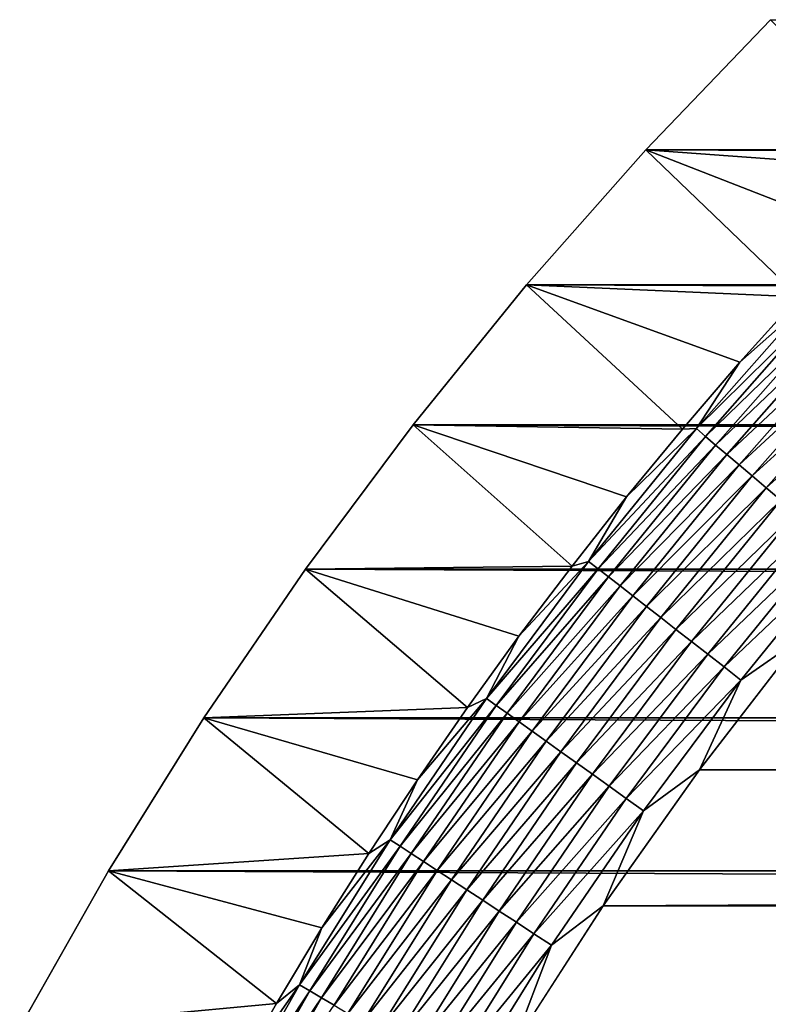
# Model space of a CAD drawing. Extents: x -260 to 260, y -882 to 882.
# Tile 190 of 234: x -252 to -240, y 846 to 862. Entities that reach past the tile are written whole.
import ezdxf

# ---------------------------------------------------------------- set-up
doc = ezdxf.new("R2010")
doc.units = 0
doc.header["$LTSCALE"] = 21.359881
for name, color, linetype in [('1', 7, 'CONTINUOUS'), ('2', 7, 'CONTINUOUS'), ('46', 7, 'CONTINUOUS'), ('53', 7, 'CONTINUOUS')]:
    doc.layers.add(name, color=color, linetype=linetype)

msp = doc.modelspace()

# ---------------------------------------------------------------- linework, layer by layer
at = {"layer": '1', "color": 7, "linetype": 'CONTINUOUS'}
for points in [[(-239.646, 851.779), (-241.27, 849.679), (239.646, 851.779), (-239.646, 851.779)], [(239.646, 851.779), (-241.27, 849.679), (241.27, 849.679), (239.646, 851.779)], [(-241.27, 849.679), (-242.802, 847.512), (241.27, 849.679), (-241.27, 849.679)], [(241.27, 849.679), (-242.802, 847.512), (242.802, 847.512), (241.27, 849.679)], [(-242.802, 847.512), (-244.242, 845.282), (242.802, 847.512), (-242.802, 847.512)], [(242.802, 847.512), (-244.242, 845.282), (244.242, 845.282), (242.802, 847.512)]]:
    msp.add_3dface(points, dxfattribs=at)
at = {"layer": '2', "color": 7, "linetype": 'CONTINUOUS'}
for points in [[(-240.135, 861.635, -9), (242.123, 859.562, -9), (-242.123, 859.562, -9), (-240.135, 861.635, -9)], [(-242.123, 859.562, -9), (244.025, 857.41, -9), (-244.025, 857.41, -9), (-242.123, 859.562, -9)], [(242.123, 859.562, -9), (244.025, 857.41, -9), (-242.123, 859.562, -9), (242.123, 859.562, -9)], [(-244.025, 857.41, -9), (245.835, 855.18, -9), (-245.835, 855.18, -9), (-244.025, 857.41, -9)], [(244.025, 857.41, -9), (245.835, 855.18, -9), (-244.025, 857.41, -9), (244.025, 857.41, -9)], [(-245.835, 855.18, -9), (247.552, 852.877, -9), (-247.552, 852.877, -9), (-245.835, 855.18, -9)], [(245.835, 855.18, -9), (247.552, 852.877, -9), (-245.835, 855.18, -9), (245.835, 855.18, -9)], [(-247.552, 852.877, -9), (249.172, 850.506, -9), (-249.172, 850.506, -9), (-247.552, 852.877, -9)], [(247.552, 852.877, -9), (249.172, 850.506, -9), (-247.552, 852.877, -9), (247.552, 852.877, -9)], [(-249.172, 850.506, -9), (250.693, 848.069, -9), (-250.693, 848.069, -9), (-249.172, 850.506, -9)], [(249.172, 850.506, -9), (250.693, 848.069, -9), (-249.172, 850.506, -9), (249.172, 850.506, -9)], [(-250.693, 848.069, -9), (252.112, 845.572, -9), (-252.112, 845.572, -9), (-250.693, 848.069, -9)], [(250.693, 848.069, -9), (252.112, 845.572, -9), (-250.693, 848.069, -9), (250.693, 848.069, -9)]]:
    msp.add_3dface(points, dxfattribs=at)
at = {"layer": '46', "color": 7, "linetype": 'CONTINUOUS'}
for points in [[(-240.135, 861.635, -9), (-242.123, 859.562, -9), (-237.743, 859.243, -2.215), (-240.135, 861.635, -9)], [(-242.123, 859.562, -9), (-244.025, 857.41, -9), (-239.685, 857.217, -2.215), (-242.123, 859.562, -9)], [(-237.743, 859.243, -2.215), (-242.123, 859.562, -9), (-238.725, 858.24, -2.215), (-237.743, 859.243, -2.215)], [(-238.725, 858.24, -2.215), (-242.123, 859.562, -9), (-239.685, 857.217, -2.215), (-238.725, 858.24, -2.215)], [(-244.025, 857.41, -9), (-245.835, 855.18, -9), (-241.539, 855.11, -2.215), (-244.025, 857.41, -9)], [(-239.685, 857.217, -2.215), (-244.025, 857.41, -9), (-240.623, 856.174, -2.215), (-239.685, 857.217, -2.215)], [(-240.623, 856.174, -2.215), (-244.025, 857.41, -9), (-241.539, 855.11, -2.215), (-240.623, 856.174, -2.215)], [(-245.835, 855.18, -9), (-247.552, 852.877, -9), (-243.301, 852.927, -2.215), (-245.835, 855.18, -9)], [(-241.539, 855.11, -2.215), (-245.835, 855.18, -9), (-242.432, 854.028, -2.215), (-241.539, 855.11, -2.215)], [(-242.432, 854.028, -2.215), (-245.835, 855.18, -9), (-243.301, 852.927, -2.215), (-242.432, 854.028, -2.215)], [(-247.552, 852.877, -9), (-249.172, 850.506, -9), (-244.97, 850.671, -2.215), (-247.552, 852.877, -9)], [(-243.301, 852.927, -2.215), (-247.552, 852.877, -9), (-244.148, 851.808, -2.215), (-243.301, 852.927, -2.215)], [(-244.148, 851.808, -2.215), (-247.552, 852.877, -9), (-244.97, 850.671, -2.215), (-244.148, 851.808, -2.215)], [(-244.97, 850.671, -2.215), (-249.172, 850.506, -9), (-245.768, 849.517, -2.215), (-244.97, 850.671, -2.215)], [(-249.172, 850.506, -9), (-250.693, 848.069, -9), (-246.542, 848.346, -2.215), (-249.172, 850.506, -9)], [(-245.768, 849.517, -2.215), (-249.172, 850.506, -9), (-246.542, 848.346, -2.215), (-245.768, 849.517, -2.215)], [(-246.542, 848.346, -2.215), (-250.693, 848.069, -9), (-247.29, 847.159, -2.215), (-246.542, 848.346, -2.215)], [(-250.693, 848.069, -9), (-252.112, 845.572, -9), (-248.013, 845.956, -2.215), (-250.693, 848.069, -9)], [(-247.29, 847.159, -2.215), (-250.693, 848.069, -9), (-248.013, 845.956, -2.215), (-247.29, 847.159, -2.215)], [(-248.013, 845.956, -2.215), (-252.112, 845.572, -9), (-248.71, 844.739, -2.215), (-248.013, 845.956, -2.215)]]:
    msp.add_3dface(points, dxfattribs=at)
at = {"layer": '53', "color": 7, "linetype": 'CONTINUOUS'}
for points in [[(-239.685, 857.217, -2.215), (-240.623, 856.174, -2.215), (-239.513, 857.16, -1.917), (-239.685, 857.217, -2.215)], [(-240.623, 856.174, -2.215), (-241.317, 855.117, -1.917), (-239.513, 857.16, -1.917), (-240.623, 856.174, -2.215)], [(-241.317, 855.117, -1.917), (-239.373, 857.031, -1.633), (-239.513, 857.16, -1.917), (-241.317, 855.117, -1.917)], [(-241.172, 854.994, -1.633), (-239.373, 857.031, -1.633), (-241.317, 855.117, -1.917), (-241.172, 854.994, -1.633)], [(-241.172, 854.994, -1.633), (-239.216, 856.886, -1.367), (-239.373, 857.031, -1.633), (-241.172, 854.994, -1.633)], [(-241.01, 854.856, -1.367), (-239.216, 856.886, -1.367), (-241.172, 854.994, -1.633), (-241.01, 854.856, -1.367)], [(-241.01, 854.856, -1.367), (-239.043, 856.727, -1.12), (-239.216, 856.886, -1.367), (-241.01, 854.856, -1.367)], [(-240.83, 854.704, -1.12), (-239.043, 856.727, -1.12), (-241.01, 854.856, -1.367), (-240.83, 854.704, -1.12)], [(-240.83, 854.704, -1.12), (-238.855, 856.554, -0.894), (-239.043, 856.727, -1.12), (-240.83, 854.704, -1.12)], [(-240.635, 854.539, -0.894), (-238.855, 856.554, -0.894), (-240.83, 854.704, -1.12), (-240.635, 854.539, -0.894)], [(-240.635, 854.539, -0.894), (-238.654, 856.368, -0.69), (-238.855, 856.554, -0.894), (-240.635, 854.539, -0.894)], [(-240.426, 854.362, -0.69), (-238.654, 856.368, -0.69), (-240.635, 854.539, -0.894), (-240.426, 854.362, -0.69)], [(-240.426, 854.362, -0.69), (-238.44, 856.172, -0.511), (-238.654, 856.368, -0.69), (-240.426, 854.362, -0.69)], [(-240.623, 856.174, -2.215), (-241.539, 855.11, -2.215), (-241.317, 855.117, -1.917), (-240.623, 856.174, -2.215)], [(-240.204, 854.174, -0.511), (-238.44, 856.172, -0.511), (-240.426, 854.362, -0.69), (-240.204, 854.174, -0.511)], [(-240.204, 854.174, -0.511), (-238.216, 855.966, -0.357), (-238.44, 856.172, -0.511), (-240.204, 854.174, -0.511)], [(-239.972, 853.977, -0.357), (-238.216, 855.966, -0.357), (-240.204, 854.174, -0.511), (-239.972, 853.977, -0.357)], [(-242.432, 854.028, -2.215), (-243.036, 853.001, -1.917), (-241.317, 855.117, -1.917), (-242.432, 854.028, -2.215)], [(-243.036, 853.001, -1.917), (-241.172, 854.994, -1.633), (-241.317, 855.117, -1.917), (-243.036, 853.001, -1.917)], [(-242.886, 852.884, -1.633), (-241.172, 854.994, -1.633), (-243.036, 853.001, -1.917), (-242.886, 852.884, -1.633)], [(-242.886, 852.884, -1.633), (-241.01, 854.856, -1.367), (-241.172, 854.994, -1.633), (-242.886, 852.884, -1.633)], [(-241.539, 855.11, -2.215), (-242.432, 854.028, -2.215), (-241.317, 855.117, -1.917), (-241.539, 855.11, -2.215)], [(-242.717, 852.753, -1.367), (-241.01, 854.856, -1.367), (-242.886, 852.884, -1.633), (-242.717, 852.753, -1.367)], [(-242.717, 852.753, -1.367), (-240.83, 854.704, -1.12), (-241.01, 854.856, -1.367), (-242.717, 852.753, -1.367)], [(-242.531, 852.609, -1.12), (-240.83, 854.704, -1.12), (-242.717, 852.753, -1.367), (-242.531, 852.609, -1.12)], [(-242.531, 852.609, -1.12), (-240.635, 854.539, -0.894), (-240.83, 854.704, -1.12), (-242.531, 852.609, -1.12)], [(-242.33, 852.452, -0.894), (-240.635, 854.539, -0.894), (-242.531, 852.609, -1.12), (-242.33, 852.452, -0.894)], [(-242.33, 852.452, -0.894), (-240.426, 854.362, -0.69), (-240.635, 854.539, -0.894), (-242.33, 852.452, -0.894)], [(-242.114, 852.283, -0.69), (-240.426, 854.362, -0.69), (-242.33, 852.452, -0.894), (-242.114, 852.283, -0.69)], [(-242.114, 852.283, -0.69), (-240.204, 854.174, -0.511), (-240.426, 854.362, -0.69), (-242.114, 852.283, -0.69)], [(-241.885, 852.105, -0.511), (-240.204, 854.174, -0.511), (-242.114, 852.283, -0.69), (-241.885, 852.105, -0.511)], [(-241.885, 852.105, -0.511), (-239.972, 853.977, -0.357), (-240.204, 854.174, -0.511), (-241.885, 852.105, -0.511)], [(-242.432, 854.028, -2.215), (-243.301, 852.927, -2.215), (-243.036, 853.001, -1.917), (-242.432, 854.028, -2.215)], [(-241.644, 851.918, -0.357), (-239.972, 853.977, -0.357), (-241.885, 852.105, -0.511), (-241.644, 851.918, -0.357)], [(-241.644, 851.918, -0.357), (-239.73, 853.773, -0.229), (-239.972, 853.977, -0.357), (-241.644, 851.918, -0.357)], [(-241.394, 851.724, -0.229), (-239.73, 853.773, -0.229), (-241.644, 851.918, -0.357), (-241.394, 851.724, -0.229)], [(-241.394, 851.724, -0.229), (-239.482, 853.562, -0.129), (-239.73, 853.773, -0.229), (-241.394, 851.724, -0.229)], [(-241.137, 851.523, -0.129), (-239.482, 853.562, -0.129), (-241.394, 851.724, -0.229), (-241.137, 851.523, -0.129)], [(-241.137, 851.523, -0.129), (-239.227, 853.346, -0.057), (-239.482, 853.562, -0.129), (-241.137, 851.523, -0.129)], [(-240.874, 851.318, -0.057), (-239.227, 853.346, -0.057), (-241.137, 851.523, -0.129), (-240.874, 851.318, -0.057)], [(-240.874, 851.318, -0.057), (-238.969, 853.127, -0.014), (-239.227, 853.346, -0.057), (-240.874, 851.318, -0.057)], [(-240.607, 851.11, -0.014), (-238.969, 853.127, -0.014), (-240.874, 851.318, -0.057), (-240.607, 851.11, -0.014)], [(-240.607, 851.11, -0.014), (-239.646, 851.779), (-238.969, 853.127, -0.014), (-240.607, 851.11, -0.014)], [(-244.148, 851.808, -2.215), (-244.665, 850.816, -1.917), (-243.036, 853.001, -1.917), (-244.148, 851.808, -2.215)], [(-244.665, 850.816, -1.917), (-242.886, 852.884, -1.633), (-243.036, 853.001, -1.917), (-244.665, 850.816, -1.917)], [(-243.301, 852.927, -2.215), (-244.148, 851.808, -2.215), (-243.036, 853.001, -1.917), (-243.301, 852.927, -2.215)], [(-244.51, 850.706, -1.633), (-242.886, 852.884, -1.633), (-244.665, 850.816, -1.917), (-244.51, 850.706, -1.633)], [(-244.51, 850.706, -1.633), (-242.717, 852.753, -1.367), (-242.886, 852.884, -1.633), (-244.51, 850.706, -1.633)], [(-244.336, 850.581, -1.367), (-242.717, 852.753, -1.367), (-244.51, 850.706, -1.633), (-244.336, 850.581, -1.367)], [(-244.336, 850.581, -1.367), (-242.531, 852.609, -1.12), (-242.717, 852.753, -1.367), (-244.336, 850.581, -1.367)], [(-244.145, 850.445, -1.12), (-242.531, 852.609, -1.12), (-244.336, 850.581, -1.367), (-244.145, 850.445, -1.12)], [(-244.145, 850.445, -1.12), (-242.33, 852.452, -0.894), (-242.531, 852.609, -1.12), (-244.145, 850.445, -1.12)], [(-243.937, 850.296, -0.894), (-242.33, 852.452, -0.894), (-244.145, 850.445, -1.12), (-243.937, 850.296, -0.894)], [(-243.937, 850.296, -0.894), (-242.114, 852.283, -0.69), (-242.33, 852.452, -0.894), (-243.937, 850.296, -0.894)], [(-243.714, 850.137, -0.69), (-242.114, 852.283, -0.69), (-243.937, 850.296, -0.894), (-243.714, 850.137, -0.69)], [(-243.714, 850.137, -0.69), (-241.885, 852.105, -0.511), (-242.114, 852.283, -0.69), (-243.714, 850.137, -0.69)], [(-243.478, 849.968, -0.511), (-241.885, 852.105, -0.511), (-243.714, 850.137, -0.69), (-243.478, 849.968, -0.511)], [(-243.478, 849.968, -0.511), (-241.644, 851.918, -0.357), (-241.885, 852.105, -0.511), (-243.478, 849.968, -0.511)], [(-243.23, 849.791, -0.357), (-241.644, 851.918, -0.357), (-243.478, 849.968, -0.511), (-243.23, 849.791, -0.357)], [(-243.23, 849.791, -0.357), (-241.394, 851.724, -0.229), (-241.644, 851.918, -0.357), (-243.23, 849.791, -0.357)], [(-244.148, 851.808, -2.215), (-244.97, 850.671, -2.215), (-244.665, 850.816, -1.917), (-244.148, 851.808, -2.215)], [(-242.972, 849.608, -0.229), (-241.394, 851.724, -0.229), (-243.23, 849.791, -0.357), (-242.972, 849.608, -0.229)], [(-242.972, 849.608, -0.229), (-241.137, 851.523, -0.129), (-241.394, 851.724, -0.229), (-242.972, 849.608, -0.229)], [(-241.27, 849.679), (-239.646, 851.779), (-240.607, 851.11, -0.014), (-241.27, 849.679)], [(-242.707, 849.418, -0.129), (-241.137, 851.523, -0.129), (-242.972, 849.608, -0.229), (-242.707, 849.418, -0.129)], [(-242.707, 849.418, -0.129), (-240.874, 851.318, -0.057), (-241.137, 851.523, -0.129), (-242.707, 849.418, -0.129)], [(-242.435, 849.224, -0.057), (-240.874, 851.318, -0.057), (-242.707, 849.418, -0.129), (-242.435, 849.224, -0.057)], [(-242.435, 849.224, -0.057), (-240.607, 851.11, -0.014), (-240.874, 851.318, -0.057), (-242.435, 849.224, -0.057)], [(-242.16, 849.027, -0.014), (-240.607, 851.11, -0.014), (-242.435, 849.224, -0.057), (-242.16, 849.027, -0.014)], [(-242.16, 849.027, -0.014), (-241.27, 849.679), (-240.607, 851.11, -0.014), (-242.16, 849.027, -0.014)], [(-245.768, 849.517, -2.215), (-246.202, 848.565, -1.917), (-244.665, 850.816, -1.917), (-245.768, 849.517, -2.215)], [(-246.202, 848.565, -1.917), (-244.51, 850.706, -1.633), (-244.665, 850.816, -1.917), (-246.202, 848.565, -1.917)], [(-244.97, 850.671, -2.215), (-245.768, 849.517, -2.215), (-244.665, 850.816, -1.917), (-244.97, 850.671, -2.215)], [(-246.043, 848.462, -1.633), (-244.51, 850.706, -1.633), (-246.202, 848.565, -1.917), (-246.043, 848.462, -1.633)], [(-246.043, 848.462, -1.633), (-244.336, 850.581, -1.367), (-244.51, 850.706, -1.633), (-246.043, 848.462, -1.633)], [(-245.865, 848.345, -1.367), (-244.336, 850.581, -1.367), (-246.043, 848.462, -1.633), (-245.865, 848.345, -1.367)], [(-245.865, 848.345, -1.367), (-244.145, 850.445, -1.12), (-244.336, 850.581, -1.367), (-245.865, 848.345, -1.367)], [(-245.668, 848.216, -1.12), (-244.145, 850.445, -1.12), (-245.865, 848.345, -1.367), (-245.668, 848.216, -1.12)], [(-245.668, 848.216, -1.12), (-243.937, 850.296, -0.894), (-244.145, 850.445, -1.12), (-245.668, 848.216, -1.12)], [(-245.454, 848.076, -0.894), (-243.937, 850.296, -0.894), (-245.668, 848.216, -1.12), (-245.454, 848.076, -0.894)], [(-245.454, 848.076, -0.894), (-243.714, 850.137, -0.69), (-243.937, 850.296, -0.894), (-245.454, 848.076, -0.894)], [(-245.224, 847.926, -0.69), (-243.714, 850.137, -0.69), (-245.454, 848.076, -0.894), (-245.224, 847.926, -0.69)], [(-245.224, 847.926, -0.69), (-243.478, 849.968, -0.511), (-243.714, 850.137, -0.69), (-245.224, 847.926, -0.69)], [(-244.981, 847.768, -0.511), (-243.478, 849.968, -0.511), (-245.224, 847.926, -0.69), (-244.981, 847.768, -0.511)], [(-244.981, 847.768, -0.511), (-243.23, 849.791, -0.357), (-243.478, 849.968, -0.511), (-244.981, 847.768, -0.511)], [(-244.726, 847.601, -0.357), (-243.23, 849.791, -0.357), (-244.981, 847.768, -0.511), (-244.726, 847.601, -0.357)], [(-244.726, 847.601, -0.357), (-242.972, 849.608, -0.229), (-243.23, 849.791, -0.357), (-244.726, 847.601, -0.357)], [(-242.802, 847.512), (-241.27, 849.679), (-242.16, 849.027, -0.014), (-242.802, 847.512)], [(-245.768, 849.517, -2.215), (-246.542, 848.346, -2.215), (-246.202, 848.565, -1.917), (-245.768, 849.517, -2.215)], [(-244.461, 847.428, -0.229), (-242.972, 849.608, -0.229), (-244.726, 847.601, -0.357), (-244.461, 847.428, -0.229)], [(-244.461, 847.428, -0.229), (-242.707, 849.418, -0.129), (-242.972, 849.608, -0.229), (-244.461, 847.428, -0.229)], [(-244.188, 847.25, -0.129), (-242.707, 849.418, -0.129), (-244.461, 847.428, -0.229), (-244.188, 847.25, -0.129)], [(-244.188, 847.25, -0.129), (-242.435, 849.224, -0.057), (-242.707, 849.418, -0.129), (-244.188, 847.25, -0.129)], [(-243.909, 847.067, -0.057), (-242.435, 849.224, -0.057), (-244.188, 847.25, -0.129), (-243.909, 847.067, -0.057)], [(-243.909, 847.067, -0.057), (-242.16, 849.027, -0.014), (-242.435, 849.224, -0.057), (-243.909, 847.067, -0.057)], [(-243.626, 846.882, -0.014), (-242.16, 849.027, -0.014), (-243.909, 847.067, -0.057), (-243.626, 846.882, -0.014)], [(-243.626, 846.882, -0.014), (-242.802, 847.512), (-242.16, 849.027, -0.014), (-243.626, 846.882, -0.014)], [(-247.29, 847.159, -2.215), (-247.646, 846.253, -1.917), (-246.202, 848.565, -1.917), (-247.29, 847.159, -2.215)], [(-247.646, 846.253, -1.917), (-246.043, 848.462, -1.633), (-246.202, 848.565, -1.917), (-247.646, 846.253, -1.917)], [(-246.542, 848.346, -2.215), (-247.29, 847.159, -2.215), (-246.202, 848.565, -1.917), (-246.542, 848.346, -2.215)], [(-247.482, 846.156, -1.633), (-246.043, 848.462, -1.633), (-247.646, 846.253, -1.917), (-247.482, 846.156, -1.633)], [(-247.482, 846.156, -1.633), (-245.865, 848.345, -1.367), (-246.043, 848.462, -1.633), (-247.482, 846.156, -1.633)], [(-247.299, 846.047, -1.367), (-245.865, 848.345, -1.367), (-247.482, 846.156, -1.633), (-247.299, 846.047, -1.367)], [(-247.299, 846.047, -1.367), (-245.668, 848.216, -1.12), (-245.865, 848.345, -1.367), (-247.299, 846.047, -1.367)], [(-247.097, 845.926, -1.12), (-245.668, 848.216, -1.12), (-247.299, 846.047, -1.367), (-247.097, 845.926, -1.12)], [(-247.097, 845.926, -1.12), (-245.454, 848.076, -0.894), (-245.668, 848.216, -1.12), (-247.097, 845.926, -1.12)], [(-246.877, 845.796, -0.894), (-245.454, 848.076, -0.894), (-247.097, 845.926, -1.12), (-246.877, 845.796, -0.894)], [(-246.877, 845.796, -0.894), (-245.224, 847.926, -0.69), (-245.454, 848.076, -0.894), (-246.877, 845.796, -0.894)], [(-246.642, 845.655, -0.69), (-245.224, 847.926, -0.69), (-246.877, 845.796, -0.894), (-246.642, 845.655, -0.69)], [(-246.642, 845.655, -0.69), (-244.981, 847.768, -0.511), (-245.224, 847.926, -0.69), (-246.642, 845.655, -0.69)], [(-246.393, 845.507, -0.511), (-244.981, 847.768, -0.511), (-246.642, 845.655, -0.69), (-246.393, 845.507, -0.511)], [(-246.393, 845.507, -0.511), (-244.726, 847.601, -0.357), (-244.981, 847.768, -0.511), (-246.393, 845.507, -0.511)], [(-246.131, 845.351, -0.357), (-244.726, 847.601, -0.357), (-246.393, 845.507, -0.511), (-246.131, 845.351, -0.357)], [(-246.131, 845.351, -0.357), (-244.461, 847.428, -0.229), (-244.726, 847.601, -0.357), (-246.131, 845.351, -0.357)], [(-244.242, 845.282), (-242.802, 847.512), (-243.626, 846.882, -0.014), (-244.242, 845.282)], [(-245.859, 845.189, -0.229), (-244.461, 847.428, -0.229), (-246.131, 845.351, -0.357), (-245.859, 845.189, -0.229)], [(-245.859, 845.189, -0.229), (-244.188, 847.25, -0.129), (-244.461, 847.428, -0.229), (-245.859, 845.189, -0.229)], [(-247.29, 847.159, -2.215), (-248.013, 845.956, -2.215), (-247.646, 846.253, -1.917), (-247.29, 847.159, -2.215)], [(-245.579, 845.022, -0.129), (-244.188, 847.25, -0.129), (-245.859, 845.189, -0.229), (-245.579, 845.022, -0.129)], [(-245.579, 845.022, -0.129), (-243.909, 847.067, -0.057), (-244.188, 847.25, -0.129), (-245.579, 845.022, -0.129)], [(-245.292, 844.851, -0.057), (-243.909, 847.067, -0.057), (-245.579, 845.022, -0.129), (-245.292, 844.851, -0.057)], [(-245.292, 844.851, -0.057), (-243.626, 846.882, -0.014), (-243.909, 847.067, -0.057), (-245.292, 844.851, -0.057)], [(-245.001, 844.678, -0.014), (-243.626, 846.882, -0.014), (-245.292, 844.851, -0.057), (-245.001, 844.678, -0.014)], [(-245.001, 844.678, -0.014), (-244.242, 845.282), (-243.626, 846.882, -0.014), (-245.001, 844.678, -0.014)], [(-248.71, 844.739, -2.215), (-248.992, 843.884, -1.917), (-247.646, 846.253, -1.917), (-248.71, 844.739, -2.215)], [(-248.992, 843.884, -1.917), (-247.482, 846.156, -1.633), (-247.646, 846.253, -1.917), (-248.992, 843.884, -1.917)], [(-248.013, 845.956, -2.215), (-248.71, 844.739, -2.215), (-247.646, 846.253, -1.917), (-248.013, 845.956, -2.215)], [(-248.825, 843.793, -1.633), (-247.482, 846.156, -1.633), (-248.992, 843.884, -1.917), (-248.825, 843.793, -1.633)], [(-248.825, 843.793, -1.633), (-247.299, 846.047, -1.367), (-247.482, 846.156, -1.633), (-248.825, 843.793, -1.633)], [(-248.637, 843.692, -1.367), (-247.299, 846.047, -1.367), (-248.825, 843.793, -1.633), (-248.637, 843.692, -1.367)], [(-248.637, 843.692, -1.367), (-247.097, 845.926, -1.12), (-247.299, 846.047, -1.367), (-248.637, 843.692, -1.367)]]:
    msp.add_3dface(points, dxfattribs=at)

doc.saveas('drawing.dxf')
